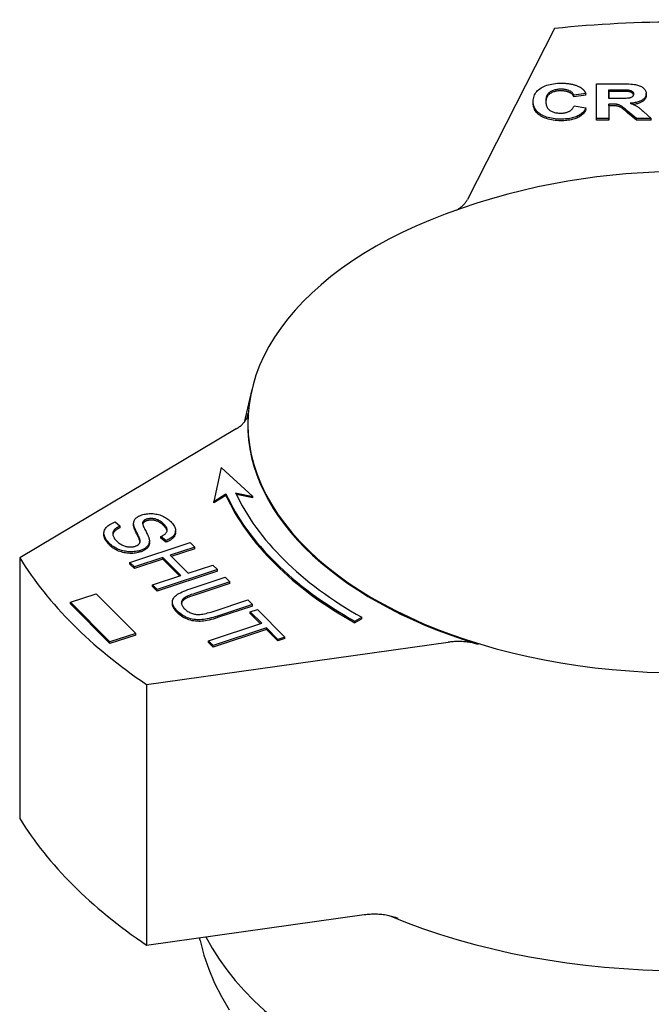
# Model space of a CAD drawing. Header units: millimetres. Extents: x 93 to 376, y -75 to 291.
# Tile 18 of 19: x 310 to 341, y 144 to 194. Entities that reach past the tile are written whole.
import ezdxf

# ---------------------------------------------------------------- set-up
doc = ezdxf.new("R2010")
doc.units = ezdxf.units.MM
doc.layers.add('Detail', color=2, linetype='Continuous')

msp = doc.modelspace()

# ---------------------------------------------------------------- linework, layer by layer
at = {"layer": 'Detail'}
for p, q in [((336.592, 193.463), (332.211, 184.863)), ((338.703, 188.933), (338.708, 190.682)), ((338.708, 190.682), (340.005, 190.681)), ((338.167, 190.201), (337.558, 190.118)), ((338.167, 190.119), (338.167, 190.201)), ((339.322, 189.941), (339.323, 190.386)), ((339.323, 190.304), (339.322, 189.941)), ((339.323, 190.386), (339.804, 190.385)), ((339.323, 190.304), (339.323, 190.386)), ((339.804, 190.303), (339.323, 190.304)), ((340.255, 190.297), (340.255, 190.379)), ((341.203, 190.108), (341.203, 190.19)), ((335.518, 189.71), (335.518, 189.792)), ((338.167, 190.119), (337.558, 190.036)), ((337.558, 190.036), (337.558, 190.118)), ((339.321, 189.663), (339.319, 188.932)), ((339.447, 189.663), (339.321, 189.663)), ((339.321, 189.581), (339.321, 189.663)), ((339.778, 189.941), (339.322, 189.941)), ((337.577, 189.578), (338.174, 189.469)), ((338.174, 189.387), (338.174, 189.469)), ((339.321, 189.581), (339.319, 188.85)), ((339.447, 189.581), (339.321, 189.581)), ((340.711, 188.931), (340.269, 189.313)), ((340.711, 188.849), (340.269, 189.231)), ((341.077, 189.272), (341.448, 188.93)), ((339.319, 188.932), (338.703, 188.933)), ((338.703, 188.851), (338.703, 188.933)), ((339.319, 188.85), (338.703, 188.851)), ((339.319, 188.85), (339.319, 188.932)), ((341.448, 188.93), (340.711, 188.931)), ((340.711, 188.849), (340.711, 188.931)), ((341.448, 188.848), (340.711, 188.849)), ((341.448, 188.848), (341.448, 188.93)), ((321.371, 175.316), (320.976, 173.658)), ((320.583, 173.334), (309.693, 166.844)), ((319.828, 171.395), (319.465, 169.687)), ((321.42, 169.937), (319.828, 171.395)), ((319.465, 169.687), (320.066, 170.058)), ((320.066, 169.976), (319.465, 169.605)), ((320.066, 169.976), (320.066, 170.058)), ((320.554, 170.12), (321.42, 169.937)), ((321.42, 169.855), (320.597, 170.029)), ((321.42, 169.855), (321.42, 169.937)), ((319.465, 169.605), (319.465, 169.687)), ((314.496, 168.648), (314.747, 168.442)), ((314.747, 168.36), (314.747, 168.442)), ((315.423, 168.489), (315.423, 168.571)), ((315.424, 168.458), (315.424, 168.54)), ((315.883, 168.553), (315.883, 168.634)), ((313.929, 168.003), (313.929, 168.085)), ((317.039, 167.711), (316.788, 167.922)), ((316.788, 167.84), (316.788, 167.922)), ((317.531, 168.123), (317.531, 168.205)), ((315.235, 166.617), (318.269, 167.618)), ((315.734, 167.697), (315.734, 167.779)), ((316.217, 167.606), (316.217, 167.688)), ((317.039, 167.63), (316.788, 167.84)), ((317.039, 167.63), (317.039, 167.711)), ((318.5, 167.387), (317.254, 166.976)), ((318.269, 167.618), (318.5, 167.387)), ((318.5, 167.305), (318.5, 167.387)), ((316.895, 166.857), (315.466, 166.386)), ((317.799, 165.955), (316.895, 166.857)), ((316.895, 166.775), (316.895, 166.857)), ((317.254, 166.976), (318.158, 166.074)), ((318.5, 167.305), (317.315, 166.914)), ((309.693, 166.844), (309.693, 153.738)), ((315.466, 166.386), (315.235, 166.617)), ((315.235, 166.535), (315.235, 166.617)), ((315.466, 166.304), (315.235, 166.535)), ((316.895, 166.775), (315.466, 166.304)), ((315.466, 166.304), (315.466, 166.386)), ((317.738, 165.935), (316.895, 166.775)), ((318.158, 166.074), (319.404, 166.485)), ((319.404, 166.485), (319.636, 166.254)), ((316.37, 165.484), (317.799, 165.955)), ((319.636, 166.254), (316.602, 165.253)), ((319.636, 166.172), (316.602, 165.171)), ((318.271, 165.288), (320.024, 165.867)), ((319.636, 166.172), (319.636, 166.254)), ((320.024, 165.867), (320.256, 165.636)), ((316.602, 165.253), (316.37, 165.484)), ((316.37, 165.402), (316.37, 165.484)), ((316.602, 165.171), (316.37, 165.402)), ((320.256, 165.636), (318.505, 165.058)), ((320.256, 165.554), (318.505, 164.977)), ((320.256, 165.554), (320.256, 165.636)), ((312.244, 164.611), (313.546, 165.038)), ((313.546, 165.038), (315.533, 163.047)), ((316.602, 165.171), (316.602, 165.253)), ((314.231, 162.62), (312.244, 164.611)), ((312.244, 164.529), (312.244, 164.611)), ((314.231, 162.538), (312.244, 164.529)), ((317.375, 164.544), (317.375, 164.626)), ((319.415, 164.151), (321.165, 164.729)), ((321.397, 164.498), (319.644, 163.92)), ((321.397, 164.416), (319.644, 163.838)), ((321.165, 164.729), (321.397, 164.498)), ((321.397, 164.416), (321.397, 164.498)), ((321.292, 164.126), (321.651, 164.244)), ((321.867, 163.553), (321.292, 164.126)), ((321.292, 164.044), (321.292, 164.126)), ((321.805, 163.533), (321.292, 164.044)), ((321.651, 164.244), (323.034, 162.865)), ((319.191, 162.671), (321.867, 163.553)), ((326.552, 163.653), (326.902, 163.858)), ((326.902, 163.776), (326.552, 163.571)), ((326.552, 163.571), (326.552, 163.653)), ((326.902, 163.776), (326.902, 163.858)), ((315.533, 163.047), (314.231, 162.62)), ((315.533, 162.965), (314.231, 162.538)), ((315.533, 162.965), (315.533, 163.047)), ((322.098, 163.322), (319.422, 162.44)), ((322.098, 163.24), (319.422, 162.358)), ((322.675, 162.747), (322.098, 163.322)), ((322.098, 163.24), (322.098, 163.322)), ((322.675, 162.665), (322.098, 163.24)), ((314.231, 162.538), (314.231, 162.62)), ((316.074, 160.48), (331.238, 162.602)), ((319.422, 162.44), (319.191, 162.671)), ((319.191, 162.589), (319.191, 162.671)), ((319.422, 162.358), (319.191, 162.589)), ((319.422, 162.358), (319.422, 162.44)), ((323.034, 162.865), (322.675, 162.747)), ((323.034, 162.783), (322.675, 162.665)), ((322.675, 162.665), (322.675, 162.747)), ((323.034, 162.783), (323.034, 162.865)), ((316.074, 160.48), (316.074, 147.374)), ((316.074, 147.374), (327.02, 148.905)), ((318.776, 147.596), (318.743, 147.747))]:
    msp.add_line(p, q, dxfattribs=at)
at = {"layer": 'Detail', "flags": 128}
for points in [[(335.518, 189.795), (335.521, 189.866), (335.53, 189.935), (335.543, 190.001), (335.563, 190.064), (335.587, 190.125), (335.618, 190.183), (335.653, 190.238), (335.694, 190.29), (335.741, 190.34), (335.793, 190.387), (335.85, 190.431), (335.913, 190.473), (335.98, 190.511), (336.051, 190.546), (336.125, 190.578), (336.203, 190.607), (336.284, 190.632), (336.369, 190.653), (336.457, 190.672), (336.548, 190.687), (336.643, 190.698), (336.741, 190.707), (336.843, 190.712), (336.948, 190.713)], [(336.948, 190.713), (336.995, 190.713), (337.04, 190.712), (337.085, 190.71), (337.129, 190.708), (337.172, 190.705), (337.214, 190.701), (337.256, 190.697), (337.297, 190.692), (337.338, 190.686), (337.377, 190.68), (337.416, 190.673), (337.454, 190.665), (337.492, 190.657), (337.529, 190.648), (337.565, 190.639), (337.6, 190.628), (337.635, 190.618), (337.669, 190.606), (337.702, 190.594), (337.734, 190.581), (337.766, 190.567), (337.797, 190.553), (337.827, 190.538), (337.857, 190.523)], [(340.005, 190.681), (340.124, 190.68), (340.234, 190.678), (340.335, 190.674), (340.428, 190.669), (340.513, 190.662), (340.589, 190.654), (340.657, 190.644), (340.716, 190.633), (340.77, 190.62), (340.821, 190.605), (340.87, 190.587), (340.915, 190.567), (340.958, 190.545), (340.998, 190.521), (341.036, 190.494), (341.07, 190.465), (341.102, 190.435), (341.129, 190.403), (341.152, 190.37), (341.17, 190.336), (341.185, 190.301), (341.195, 190.265), (341.201, 190.227), (341.203, 190.189)], [(336.917, 190.412), (336.862, 190.411), (336.808, 190.408), (336.756, 190.403), (336.705, 190.397), (336.657, 190.388), (336.61, 190.377), (336.565, 190.365), (336.521, 190.35), (336.48, 190.334), (336.44, 190.316), (336.402, 190.295), (336.366, 190.273), (336.332, 190.249), (336.301, 190.222), (336.273, 190.193), (336.248, 190.161), (336.226, 190.127), (336.207, 190.09), (336.19, 190.051), (336.177, 190.01), (336.167, 189.966), (336.159, 189.92), (336.155, 189.872), (336.153, 189.821)], [(336.917, 190.33), (336.863, 190.329), (336.811, 190.326), (336.76, 190.322), (336.711, 190.316), (336.664, 190.307), (336.618, 190.297), (336.574, 190.286), (336.532, 190.272), (336.491, 190.257), (336.452, 190.239), (336.414, 190.22), (336.379, 190.199), (336.345, 190.177), (336.314, 190.151), (336.285, 190.124), (336.26, 190.094), (336.237, 190.063), (336.217, 190.028), (336.199, 189.992), (336.185, 189.953), (336.173, 189.912), (336.164, 189.869), (336.157, 189.823), (336.154, 189.776)], [(337.558, 190.118), (337.548, 190.14), (337.537, 190.162), (337.524, 190.182), (337.509, 190.202), (337.493, 190.221), (337.475, 190.24), (337.456, 190.257), (337.434, 190.274), (337.412, 190.29), (337.387, 190.305), (337.361, 190.319), (337.333, 190.333), (337.304, 190.345), (337.274, 190.357), (337.243, 190.367), (337.211, 190.377), (337.177, 190.385), (337.143, 190.392), (337.108, 190.398), (337.072, 190.403), (337.035, 190.407), (336.997, 190.41), (336.957, 190.411), (336.917, 190.412)], [(337.558, 190.036), (337.548, 190.058), (337.537, 190.08), (337.524, 190.1), (337.509, 190.12), (337.493, 190.139), (337.475, 190.158), (337.456, 190.175), (337.434, 190.192), (337.412, 190.208), (337.387, 190.223), (337.361, 190.237), (337.333, 190.251), (337.304, 190.263), (337.274, 190.275), (337.243, 190.285), (337.211, 190.295), (337.177, 190.303), (337.143, 190.31), (337.108, 190.316), (337.072, 190.321), (337.035, 190.325), (336.997, 190.328), (336.957, 190.329), (336.917, 190.33)], [(337.857, 190.523), (337.874, 190.513), (337.89, 190.504), (337.907, 190.493), (337.923, 190.483), (337.938, 190.472), (337.954, 190.461), (337.969, 190.449), (337.983, 190.437), (337.997, 190.425), (338.011, 190.413), (338.025, 190.4), (338.038, 190.386), (338.05, 190.373), (338.063, 190.359), (338.075, 190.345), (338.087, 190.33), (338.098, 190.315), (338.109, 190.3), (338.12, 190.284), (338.13, 190.268), (338.14, 190.252), (338.149, 190.236), (338.158, 190.219), (338.167, 190.201)], [(340.569, 190.167), (340.568, 190.148), (340.565, 190.129), (340.56, 190.112), (340.553, 190.095), (340.544, 190.079), (340.533, 190.064), (340.52, 190.049), (340.505, 190.036), (340.489, 190.023), (340.471, 190.011), (340.452, 190.001), (340.431, 189.991), (340.408, 189.982), (340.384, 189.974), (340.359, 189.968), (340.332, 189.962), (340.299, 189.957), (340.256, 189.953), (340.202, 189.949), (340.138, 189.946), (340.064, 189.944), (339.979, 189.942), (339.883, 189.941), (339.778, 189.941)], [(339.804, 190.385), (339.835, 190.385), (339.865, 190.385), (339.893, 190.385), (339.921, 190.385), (339.947, 190.385), (339.973, 190.385), (339.997, 190.384), (340.021, 190.384), (340.043, 190.384), (340.065, 190.384), (340.085, 190.384), (340.104, 190.383), (340.123, 190.383), (340.14, 190.383), (340.156, 190.383), (340.171, 190.382), (340.185, 190.382), (340.198, 190.382), (340.211, 190.381), (340.222, 190.381), (340.232, 190.381), (340.241, 190.38), (340.249, 190.38), (340.255, 190.379)], [(340.255, 190.297), (340.249, 190.298), (340.241, 190.298), (340.232, 190.299), (340.222, 190.299), (340.211, 190.299), (340.198, 190.3), (340.185, 190.3), (340.171, 190.3), (340.156, 190.301), (340.14, 190.301), (340.123, 190.301), (340.104, 190.302), (340.085, 190.302), (340.065, 190.302), (340.043, 190.302), (340.021, 190.302), (339.997, 190.302), (339.973, 190.303), (339.947, 190.303), (339.921, 190.303), (339.893, 190.303), (339.865, 190.303), (339.835, 190.303), (339.804, 190.303)], [(340.255, 190.379), (340.28, 190.377), (340.303, 190.373), (340.326, 190.369), (340.347, 190.365), (340.368, 190.36), (340.388, 190.354), (340.406, 190.348), (340.424, 190.342), (340.441, 190.335), (340.457, 190.327), (340.472, 190.319), (340.487, 190.31), (340.5, 190.3), (340.512, 190.291), (340.523, 190.28), (340.532, 190.27), (340.541, 190.258), (340.548, 190.247), (340.554, 190.235), (340.56, 190.222), (340.564, 190.209), (340.566, 190.195), (340.568, 190.181), (340.569, 190.167)], [(340.564, 190.126), (340.56, 190.138), (340.556, 190.149), (340.551, 190.159), (340.545, 190.17), (340.538, 190.18), (340.53, 190.19), (340.522, 190.199), (340.512, 190.208), (340.502, 190.217), (340.49, 190.225), (340.478, 190.233), (340.465, 190.241), (340.452, 190.248), (340.438, 190.254), (340.423, 190.261), (340.407, 190.266), (340.39, 190.272), (340.373, 190.277), (340.355, 190.281), (340.337, 190.285), (340.318, 190.289), (340.298, 190.292), (340.277, 190.295), (340.255, 190.297)], [(341.203, 190.189), (341.202, 190.157), (341.198, 190.126), (341.19, 190.095), (341.181, 190.066), (341.168, 190.037), (341.153, 190.01), (341.134, 189.983), (341.113, 189.958), (341.089, 189.933), (341.063, 189.909), (341.033, 189.886), (341.001, 189.865), (340.966, 189.844), (340.929, 189.824), (340.888, 189.806), (340.845, 189.789), (340.799, 189.774), (340.75, 189.76), (340.698, 189.747), (340.643, 189.736), (340.586, 189.726), (340.526, 189.717), (340.463, 189.709), (340.398, 189.703)], [(336.906, 188.905), (336.806, 188.907), (336.71, 188.912), (336.616, 188.92), (336.525, 188.932), (336.438, 188.947), (336.353, 188.965), (336.271, 188.987), (336.193, 189.012), (336.117, 189.04), (336.044, 189.071), (335.975, 189.106), (335.908, 189.144), (335.846, 189.185), (335.789, 189.228), (335.737, 189.274), (335.691, 189.322), (335.65, 189.373), (335.615, 189.426), (335.585, 189.481), (335.561, 189.539), (335.542, 189.599), (335.529, 189.662), (335.521, 189.727), (335.518, 189.795)], [(336.906, 188.823), (336.806, 188.825), (336.71, 188.83), (336.616, 188.838), (336.525, 188.85), (336.438, 188.865), (336.353, 188.883), (336.271, 188.905), (336.193, 188.93), (336.117, 188.958), (336.044, 188.989), (335.975, 189.024), (335.908, 189.062), (335.846, 189.103), (335.789, 189.147), (335.737, 189.192), (335.691, 189.24), (335.65, 189.291), (335.615, 189.344), (335.585, 189.399), (335.561, 189.457), (335.542, 189.517), (335.529, 189.58), (335.521, 189.645), (335.518, 189.713)], [(336.153, 189.821), (336.154, 189.767), (336.158, 189.715), (336.166, 189.667), (336.176, 189.62), (336.188, 189.577), (336.204, 189.536), (336.223, 189.498), (336.244, 189.463), (336.269, 189.43), (336.296, 189.4), (336.326, 189.373), (336.36, 189.348), (336.395, 189.325), (336.432, 189.305), (336.471, 189.286), (336.512, 189.269), (336.554, 189.255), (336.598, 189.242), (336.644, 189.231), (336.692, 189.222), (336.741, 189.215), (336.792, 189.211), (336.845, 189.208), (336.9, 189.207)], [(340.269, 189.313), (340.211, 189.361), (340.159, 189.405), (340.111, 189.445), (340.068, 189.479), (340.029, 189.509), (339.996, 189.534), (339.967, 189.554), (339.943, 189.57), (339.921, 189.583), (339.898, 189.595), (339.876, 189.605), (339.853, 189.615), (339.83, 189.624), (339.806, 189.631), (339.782, 189.638), (339.758, 189.643), (339.732, 189.648), (339.702, 189.652), (339.669, 189.655), (339.631, 189.658), (339.591, 189.66), (339.546, 189.661), (339.498, 189.662), (339.447, 189.663)], [(340.398, 189.703), (340.43, 189.692), (340.462, 189.68), (340.493, 189.669), (340.523, 189.657), (340.552, 189.645), (340.58, 189.633), (340.607, 189.621), (340.633, 189.608), (340.658, 189.595), (340.682, 189.582), (340.705, 189.569), (340.727, 189.556), (340.749, 189.542), (340.773, 189.526), (340.798, 189.508), (340.824, 189.489), (340.851, 189.468), (340.88, 189.445), (340.91, 189.42), (340.941, 189.394), (340.973, 189.366), (341.006, 189.336), (341.041, 189.305), (341.077, 189.272)], [(341.203, 190.107), (341.202, 190.078), (341.199, 190.05), (341.193, 190.023), (341.185, 189.997), (341.175, 189.971), (341.163, 189.946), (341.148, 189.922), (341.132, 189.898), (341.113, 189.875), (341.092, 189.853), (341.068, 189.832), (341.043, 189.811), (341.015, 189.792), (340.985, 189.773), (340.953, 189.755), (340.918, 189.738), (340.882, 189.722), (340.843, 189.707), (340.802, 189.693), (340.759, 189.68), (340.713, 189.669), (340.666, 189.658), (340.616, 189.649), (340.563, 189.64)], [(336.9, 189.207), (336.94, 189.207), (336.98, 189.209), (337.019, 189.212), (337.056, 189.216), (337.093, 189.222), (337.129, 189.229), (337.164, 189.237), (337.197, 189.246), (337.23, 189.257), (337.262, 189.269), (337.293, 189.282), (337.323, 189.296), (337.352, 189.312), (337.379, 189.329), (337.405, 189.347), (337.43, 189.367), (337.453, 189.389), (337.475, 189.411), (337.496, 189.436), (337.515, 189.461), (337.532, 189.488), (337.549, 189.517), (337.564, 189.547), (337.577, 189.578)], [(338.174, 189.469), (338.15, 189.423), (338.123, 189.378), (338.094, 189.335), (338.062, 189.295), (338.028, 189.256), (337.991, 189.22), (337.951, 189.185), (337.91, 189.153), (337.865, 189.122), (337.818, 189.094), (337.768, 189.068), (337.716, 189.044), (337.662, 189.021), (337.605, 189.001), (337.546, 188.983), (337.484, 188.967), (337.42, 188.952), (337.354, 188.94), (337.285, 188.929), (337.214, 188.92), (337.14, 188.914), (337.065, 188.909), (336.986, 188.906), (336.906, 188.905)], [(338.174, 189.387), (338.15, 189.341), (338.123, 189.296), (338.094, 189.253), (338.062, 189.213), (338.028, 189.174), (337.991, 189.138), (337.951, 189.103), (337.91, 189.071), (337.865, 189.041), (337.818, 189.012), (337.768, 188.986), (337.716, 188.962), (337.662, 188.94), (337.605, 188.919), (337.546, 188.901), (337.484, 188.885), (337.42, 188.87), (337.354, 188.858), (337.285, 188.847), (337.214, 188.838), (337.14, 188.832), (337.065, 188.827), (336.986, 188.824), (336.906, 188.823)], [(340.269, 189.231), (340.211, 189.279), (340.159, 189.323), (340.111, 189.363), (340.068, 189.397), (340.029, 189.427), (339.996, 189.452), (339.967, 189.473), (339.943, 189.488), (339.921, 189.501), (339.898, 189.513), (339.876, 189.524), (339.853, 189.533), (339.83, 189.542), (339.806, 189.549), (339.782, 189.556), (339.758, 189.561), (339.732, 189.566), (339.702, 189.57), (339.669, 189.573), (339.631, 189.576), (339.591, 189.578), (339.546, 189.579), (339.498, 189.58), (339.447, 189.581)], [(355.018, 184.123), (354.214, 184.412), (353.421, 184.676), (352.639, 184.915), (351.865, 185.13), (351.1, 185.323), (350.344, 185.496), (348.851, 185.786), (347.381, 186.004), (345.929, 186.156), (344.487, 186.246), (343.052, 186.276), (341.616, 186.246), (340.175, 186.156), (338.722, 186.004), (337.253, 185.786), (335.76, 185.496), (335.003, 185.323), (334.238, 185.13), (333.465, 184.915), (332.682, 184.676), (331.889, 184.412), (331.085, 184.123)], [(331.662, 184.333), (331.694, 184.351), (331.725, 184.37), (331.755, 184.389), (331.785, 184.409), (331.814, 184.429), (331.842, 184.449), (331.87, 184.47), (331.896, 184.491), (331.922, 184.512), (331.947, 184.534), (331.972, 184.556), (331.995, 184.578), (332.018, 184.6), (332.04, 184.623), (332.061, 184.646), (332.081, 184.669), (332.1, 184.693), (332.119, 184.717), (332.136, 184.741), (332.153, 184.765), (332.169, 184.789), (332.184, 184.814), (332.198, 184.838), (332.211, 184.863)], [(320.583, 173.334), (320.627, 173.361), (320.669, 173.388), (320.71, 173.417), (320.75, 173.446), (320.787, 173.475), (320.824, 173.505), (320.859, 173.536), (320.892, 173.568), (320.923, 173.6), (320.953, 173.632), (320.981, 173.665), (321.008, 173.699), (321.032, 173.733), (321.055, 173.767), (321.076, 173.802), (321.096, 173.837), (321.113, 173.872), (321.128, 173.908), (321.142, 173.944), (321.154, 173.98), (321.163, 174.016), (321.171, 174.052), (321.177, 174.089), (321.181, 174.126)], [(315.424, 168.54), (315.423, 168.566), (315.423, 168.592), (315.426, 168.618), (315.429, 168.643), (315.435, 168.667), (315.442, 168.69), (315.451, 168.713), (315.461, 168.736), (315.474, 168.757), (315.487, 168.778), (315.503, 168.799), (315.52, 168.818), (315.539, 168.838), (315.559, 168.856), (315.58, 168.874), (315.603, 168.891), (315.627, 168.907), (315.653, 168.923), (315.68, 168.938), (315.708, 168.953), (315.738, 168.966), (315.769, 168.98), (315.802, 168.992), (315.836, 169.004)], [(315.836, 169.004), (315.894, 169.021), (315.954, 169.037), (316.015, 169.049), (316.078, 169.059), (316.141, 169.066), (316.207, 169.07), (316.273, 169.072), (316.341, 169.071), (316.409, 169.067), (316.476, 169.06), (316.543, 169.05), (316.609, 169.036), (316.673, 169.02), (316.738, 169), (316.801, 168.978), (316.863, 168.952), (316.924, 168.923), (316.983, 168.893), (317.04, 168.86), (317.094, 168.825), (317.146, 168.789), (317.196, 168.75), (317.243, 168.709), (317.289, 168.666)], [(314.214, 167.567), (314.158, 167.626), (314.108, 167.683), (314.064, 167.74), (314.026, 167.795), (313.994, 167.849), (313.969, 167.901), (313.95, 167.953), (313.937, 168.003), (313.93, 168.052), (313.929, 168.101), (313.934, 168.148), (313.945, 168.195), (313.961, 168.241), (313.984, 168.285), (314.013, 168.329), (314.047, 168.372), (314.087, 168.414), (314.131, 168.453), (314.18, 168.491), (314.234, 168.526), (314.292, 168.56), (314.356, 168.591), (314.424, 168.621), (314.496, 168.648)], [(314.747, 168.442), (314.695, 168.419), (314.648, 168.395), (314.604, 168.371), (314.565, 168.347), (314.529, 168.322), (314.497, 168.297), (314.469, 168.272), (314.445, 168.246), (314.424, 168.219), (314.407, 168.191), (314.394, 168.161), (314.385, 168.13), (314.379, 168.098), (314.377, 168.064), (314.379, 168.029), (314.384, 167.993), (314.393, 167.956), (314.406, 167.919), (314.423, 167.881), (314.443, 167.844), (314.467, 167.807), (314.495, 167.77), (314.527, 167.733), (314.562, 167.696)], [(314.747, 168.36), (314.719, 168.347), (314.692, 168.335), (314.666, 168.322), (314.642, 168.31), (314.618, 168.297), (314.596, 168.284), (314.574, 168.271), (314.554, 168.258), (314.535, 168.245), (314.517, 168.231), (314.5, 168.218), (314.484, 168.204), (314.47, 168.191), (314.456, 168.177), (314.444, 168.163), (314.432, 168.149), (314.422, 168.134), (314.413, 168.119), (314.405, 168.104), (314.398, 168.088), (314.392, 168.072), (314.387, 168.055), (314.383, 168.038), (314.38, 168.021)], [(315.424, 168.458), (315.424, 168.459), (315.424, 168.46), (315.424, 168.462), (315.424, 168.463), (315.424, 168.464), (315.423, 168.466), (315.423, 168.467), (315.423, 168.468), (315.423, 168.47), (315.423, 168.471), (315.423, 168.472), (315.423, 168.473), (315.423, 168.475), (315.423, 168.476), (315.423, 168.477), (315.423, 168.479), (315.423, 168.48), (315.423, 168.481), (315.423, 168.483), (315.423, 168.484), (315.423, 168.485), (315.423, 168.486), (315.423, 168.488), (315.423, 168.489)], [(315.734, 167.779), (315.73, 167.795), (315.724, 167.813), (315.716, 167.834), (315.706, 167.857), (315.695, 167.883), (315.683, 167.912), (315.668, 167.943), (315.652, 167.977), (315.635, 168.014), (315.615, 168.053), (315.594, 168.095), (315.572, 168.139), (315.549, 168.184), (315.528, 168.226), (315.51, 168.267), (315.493, 168.305), (315.478, 168.342), (315.464, 168.376), (315.453, 168.409), (315.443, 168.439), (315.436, 168.467), (315.43, 168.493), (315.426, 168.518), (315.424, 168.54)], [(315.734, 167.697), (315.73, 167.713), (315.724, 167.731), (315.716, 167.752), (315.706, 167.775), (315.695, 167.801), (315.683, 167.83), (315.668, 167.862), (315.652, 167.895), (315.635, 167.932), (315.615, 167.971), (315.594, 168.013), (315.572, 168.057), (315.549, 168.102), (315.528, 168.144), (315.51, 168.185), (315.493, 168.223), (315.478, 168.26), (315.464, 168.294), (315.453, 168.327), (315.443, 168.357), (315.436, 168.385), (315.43, 168.411), (315.426, 168.436), (315.424, 168.458)], [(315.883, 168.634), (315.878, 168.616), (315.876, 168.594), (315.878, 168.57), (315.882, 168.542), (315.889, 168.512), (315.898, 168.478), (315.911, 168.442), (315.927, 168.402), (315.945, 168.36), (315.967, 168.314), (315.991, 168.266), (316.018, 168.214), (316.046, 168.162), (316.071, 168.113), (316.095, 168.066), (316.116, 168.022), (316.135, 167.981), (316.152, 167.942), (316.167, 167.906), (316.18, 167.872), (316.191, 167.841), (316.2, 167.813), (316.207, 167.787), (316.212, 167.763)], [(315.883, 168.553), (315.883, 168.552), (315.883, 168.552), (315.883, 168.552), (315.882, 168.552), (315.882, 168.551), (315.882, 168.551), (315.882, 168.551), (315.882, 168.551), (315.882, 168.55), (315.882, 168.55), (315.882, 168.55), (315.882, 168.55), (315.882, 168.549), (315.882, 168.549), (315.882, 168.549), (315.881, 168.549), (315.881, 168.548), (315.881, 168.548), (315.881, 168.548), (315.881, 168.548), (315.881, 168.547), (315.881, 168.547), (315.881, 168.547), (315.881, 168.547)], [(316.085, 168.791), (316.072, 168.787), (316.059, 168.782), (316.046, 168.777), (316.034, 168.772), (316.023, 168.767), (316.011, 168.761), (316, 168.756), (315.99, 168.75), (315.98, 168.744), (315.97, 168.738), (315.961, 168.732), (315.953, 168.725), (315.944, 168.718), (315.937, 168.712), (315.929, 168.705), (315.922, 168.698), (315.916, 168.69), (315.91, 168.683), (315.904, 168.675), (315.899, 168.667), (315.894, 168.659), (315.89, 168.651), (315.886, 168.643), (315.883, 168.634)], [(316.085, 168.709), (316.072, 168.705), (316.059, 168.7), (316.046, 168.695), (316.034, 168.69), (316.023, 168.685), (316.011, 168.679), (316, 168.674), (315.99, 168.668), (315.98, 168.662), (315.97, 168.656), (315.961, 168.65), (315.953, 168.643), (315.944, 168.637), (315.937, 168.63), (315.929, 168.623), (315.922, 168.616), (315.916, 168.608), (315.91, 168.601), (315.904, 168.593), (315.899, 168.585), (315.894, 168.578), (315.89, 168.569), (315.886, 168.561), (315.883, 168.553)], [(316.944, 168.54), (316.909, 168.574), (316.873, 168.605), (316.838, 168.635), (316.802, 168.662), (316.765, 168.687), (316.729, 168.71), (316.692, 168.731), (316.655, 168.749), (316.617, 168.765), (316.58, 168.78), (316.542, 168.791), (316.503, 168.801), (316.465, 168.809), (316.428, 168.815), (316.391, 168.82), (316.354, 168.823), (316.319, 168.825), (316.284, 168.825), (316.249, 168.823), (316.215, 168.82), (316.182, 168.815), (316.149, 168.809), (316.117, 168.801), (316.085, 168.791)], [(316.944, 168.458), (316.909, 168.492), (316.873, 168.523), (316.838, 168.553), (316.802, 168.58), (316.765, 168.605), (316.729, 168.628), (316.692, 168.649), (316.655, 168.667), (316.617, 168.684), (316.58, 168.698), (316.542, 168.71), (316.503, 168.719), (316.465, 168.727), (316.428, 168.733), (316.391, 168.738), (316.354, 168.741), (316.319, 168.743), (316.284, 168.743), (316.249, 168.741), (316.215, 168.738), (316.182, 168.733), (316.149, 168.727), (316.117, 168.719), (316.085, 168.709)], [(316.788, 167.922), (316.832, 167.941), (316.872, 167.96), (316.91, 167.98), (316.944, 168.001), (316.975, 168.022), (317.003, 168.044), (317.027, 168.066), (317.049, 168.089), (317.067, 168.113), (317.082, 168.137), (317.094, 168.161), (317.103, 168.186), (317.109, 168.212), (317.111, 168.238), (317.109, 168.265), (317.105, 168.293), (317.096, 168.321), (317.085, 168.351), (317.07, 168.38), (317.052, 168.411), (317.03, 168.442), (317.005, 168.474), (316.976, 168.506), (316.944, 168.54)], [(317.107, 168.201), (317.105, 168.211), (317.102, 168.221), (317.099, 168.23), (317.096, 168.24), (317.092, 168.251), (317.088, 168.261), (317.084, 168.271), (317.079, 168.281), (317.074, 168.292), (317.068, 168.302), (317.062, 168.313), (317.055, 168.323), (317.048, 168.334), (317.041, 168.345), (317.033, 168.356), (317.025, 168.367), (317.016, 168.378), (317.007, 168.389), (316.998, 168.4), (316.988, 168.412), (316.977, 168.423), (316.967, 168.435), (316.956, 168.446), (316.944, 168.458)], [(317.289, 168.666), (317.335, 168.617), (317.376, 168.57), (317.412, 168.522), (317.444, 168.475), (317.471, 168.428), (317.493, 168.381), (317.51, 168.334), (317.522, 168.288), (317.53, 168.243), (317.531, 168.199), (317.528, 168.155), (317.519, 168.113), (317.505, 168.072), (317.486, 168.032), (317.461, 167.993), (317.431, 167.955), (317.396, 167.918), (317.357, 167.883), (317.314, 167.85), (317.267, 167.819), (317.216, 167.789), (317.161, 167.762), (317.102, 167.736), (317.039, 167.711)], [(314.214, 167.485), (314.191, 167.509), (314.168, 167.532), (314.147, 167.556), (314.126, 167.579), (314.107, 167.602), (314.089, 167.625), (314.071, 167.648), (314.055, 167.67), (314.039, 167.692), (314.025, 167.714), (314.012, 167.736), (313.999, 167.758), (313.988, 167.779), (313.977, 167.801), (313.968, 167.822), (313.96, 167.843), (313.952, 167.863), (313.946, 167.884), (313.941, 167.904), (313.936, 167.924), (313.933, 167.944), (313.931, 167.964), (313.929, 167.983), (313.929, 168.003)], [(317.531, 168.123), (317.531, 168.097), (317.528, 168.072), (317.523, 168.047), (317.517, 168.022), (317.508, 167.998), (317.498, 167.974), (317.486, 167.951), (317.472, 167.927), (317.456, 167.905), (317.439, 167.882), (317.419, 167.86), (317.399, 167.839), (317.376, 167.818), (317.353, 167.798), (317.328, 167.778), (317.301, 167.759), (317.273, 167.741), (317.244, 167.723), (317.213, 167.706), (317.181, 167.689), (317.148, 167.673), (317.113, 167.658), (317.077, 167.644), (317.039, 167.63)], [(315.768, 167.223), (315.707, 167.205), (315.643, 167.189), (315.579, 167.176), (315.513, 167.166), (315.445, 167.158), (315.375, 167.153), (315.304, 167.151), (315.232, 167.152), (315.159, 167.156), (315.086, 167.163), (315.015, 167.173), (314.944, 167.187), (314.874, 167.203), (314.805, 167.223), (314.737, 167.245), (314.669, 167.271), (314.603, 167.3), (314.54, 167.331), (314.479, 167.364), (314.421, 167.4), (314.365, 167.438), (314.312, 167.479), (314.262, 167.522), (314.214, 167.567)], [(315.768, 167.142), (315.707, 167.123), (315.643, 167.107), (315.579, 167.094), (315.513, 167.084), (315.445, 167.076), (315.375, 167.071), (315.304, 167.07), (315.232, 167.07), (315.159, 167.074), (315.086, 167.081), (315.015, 167.091), (314.944, 167.105), (314.874, 167.121), (314.805, 167.141), (314.737, 167.163), (314.669, 167.189), (314.603, 167.218), (314.54, 167.249), (314.479, 167.283), (314.421, 167.318), (314.365, 167.356), (314.312, 167.397), (314.262, 167.44), (314.214, 167.485)], [(314.562, 167.696), (314.596, 167.664), (314.63, 167.633), (314.666, 167.605), (314.703, 167.578), (314.742, 167.552), (314.781, 167.528), (314.822, 167.506), (314.864, 167.486), (314.906, 167.467), (314.949, 167.45), (314.991, 167.436), (315.033, 167.424), (315.075, 167.414), (315.118, 167.406), (315.16, 167.4), (315.202, 167.397), (315.244, 167.395), (315.284, 167.395), (315.324, 167.397), (315.363, 167.401), (315.402, 167.407), (315.439, 167.414), (315.476, 167.423), (315.511, 167.433)], [(315.511, 167.433), (315.535, 167.442), (315.557, 167.45), (315.578, 167.459), (315.598, 167.469), (315.616, 167.479), (315.634, 167.49), (315.65, 167.501), (315.665, 167.512), (315.679, 167.524), (315.692, 167.537), (315.703, 167.55), (315.714, 167.563), (315.723, 167.577), (315.731, 167.592), (315.737, 167.607), (315.742, 167.623), (315.746, 167.64), (315.749, 167.658), (315.75, 167.676), (315.749, 167.695), (315.748, 167.715), (315.744, 167.736), (315.74, 167.757), (315.734, 167.779)], [(315.746, 167.642), (315.746, 167.644), (315.746, 167.646), (315.745, 167.649), (315.745, 167.651), (315.745, 167.653), (315.744, 167.655), (315.744, 167.657), (315.743, 167.66), (315.743, 167.662), (315.742, 167.664), (315.742, 167.667), (315.741, 167.669), (315.741, 167.671), (315.74, 167.673), (315.74, 167.676), (315.739, 167.678), (315.739, 167.68), (315.738, 167.683), (315.738, 167.685), (315.737, 167.687), (315.736, 167.69), (315.736, 167.692), (315.735, 167.695), (315.734, 167.697)], [(316.212, 167.763), (316.215, 167.732), (316.217, 167.701), (316.217, 167.671), (316.215, 167.642), (316.211, 167.614), (316.205, 167.586), (316.196, 167.559), (316.186, 167.533), (316.174, 167.508), (316.16, 167.484), (316.144, 167.46), (316.126, 167.438), (316.106, 167.416), (316.084, 167.394), (316.06, 167.374), (316.035, 167.354), (316.008, 167.335), (315.979, 167.317), (315.948, 167.3), (315.916, 167.283), (315.881, 167.267), (315.845, 167.252), (315.808, 167.237), (315.768, 167.223)], [(316.217, 167.606), (316.217, 167.58), (316.214, 167.554), (316.21, 167.528), (316.204, 167.504), (316.197, 167.48), (316.188, 167.456), (316.178, 167.433), (316.166, 167.411), (316.152, 167.39), (316.137, 167.369), (316.12, 167.349), (316.101, 167.329), (316.081, 167.31), (316.06, 167.292), (316.037, 167.274), (316.013, 167.257), (315.988, 167.24), (315.961, 167.224), (315.932, 167.209), (315.902, 167.194), (315.871, 167.18), (315.838, 167.167), (315.804, 167.154), (315.768, 167.142)], [(317.629, 164.161), (317.572, 164.221), (317.522, 164.28), (317.479, 164.338), (317.444, 164.395), (317.415, 164.45), (317.395, 164.504), (317.381, 164.557), (317.375, 164.609), (317.376, 164.659), (317.384, 164.708), (317.399, 164.756), (317.421, 164.802), (317.45, 164.846), (317.486, 164.89), (317.528, 164.931), (317.578, 164.972), (317.635, 165.011), (317.701, 165.051), (317.775, 165.09), (317.857, 165.13), (317.948, 165.17), (318.048, 165.209), (318.155, 165.249), (318.271, 165.288)], [(318.505, 165.058), (318.411, 165.026), (318.324, 164.995), (318.245, 164.965), (318.174, 164.935), (318.11, 164.907), (318.055, 164.879), (318.007, 164.851), (317.966, 164.825), (317.932, 164.799), (317.903, 164.771), (317.878, 164.743), (317.858, 164.713), (317.842, 164.683), (317.831, 164.651), (317.824, 164.619), (317.822, 164.585), (317.825, 164.551), (317.832, 164.516), (317.844, 164.481), (317.86, 164.446), (317.882, 164.41), (317.907, 164.374), (317.938, 164.337), (317.973, 164.3)], [(318.505, 164.977), (318.446, 164.957), (318.39, 164.937), (318.337, 164.918), (318.287, 164.899), (318.24, 164.881), (318.196, 164.863), (318.154, 164.845), (318.116, 164.827), (318.08, 164.81), (318.048, 164.793), (318.018, 164.776), (317.991, 164.76), (317.967, 164.744), (317.946, 164.728), (317.926, 164.712), (317.908, 164.695), (317.892, 164.678), (317.877, 164.66), (317.864, 164.642), (317.853, 164.624), (317.844, 164.605), (317.836, 164.586), (317.83, 164.566), (317.826, 164.546)], [(317.629, 164.079), (317.609, 164.1), (317.589, 164.121), (317.57, 164.142), (317.551, 164.162), (317.534, 164.183), (317.518, 164.203), (317.502, 164.224), (317.488, 164.244), (317.474, 164.264), (317.461, 164.283), (317.449, 164.303), (317.438, 164.322), (317.428, 164.342), (317.419, 164.361), (317.41, 164.38), (317.403, 164.399), (317.396, 164.418), (317.391, 164.436), (317.386, 164.455), (317.382, 164.473), (317.379, 164.491), (317.377, 164.509), (317.375, 164.527), (317.375, 164.544)], [(319.644, 163.92), (319.531, 163.884), (319.423, 163.852), (319.319, 163.823), (319.218, 163.799), (319.122, 163.778), (319.03, 163.761), (318.942, 163.748), (318.858, 163.739), (318.777, 163.734), (318.695, 163.732), (318.613, 163.735), (318.532, 163.742), (318.45, 163.753), (318.369, 163.767), (318.288, 163.786), (318.207, 163.809), (318.127, 163.836), (318.049, 163.868), (317.973, 163.905), (317.9, 163.947), (317.829, 163.993), (317.76, 164.044), (317.694, 164.1), (317.629, 164.161)], [(319.644, 163.838), (319.531, 163.802), (319.423, 163.77), (319.319, 163.742), (319.218, 163.717), (319.122, 163.696), (319.03, 163.68), (318.942, 163.666), (318.858, 163.657), (318.777, 163.652), (318.695, 163.651), (318.613, 163.653), (318.532, 163.66), (318.45, 163.671), (318.369, 163.686), (318.288, 163.704), (318.207, 163.727), (318.127, 163.755), (318.049, 163.787), (317.973, 163.823), (317.9, 163.865), (317.829, 163.911), (317.76, 163.962), (317.694, 164.018), (317.629, 164.079)], [(317.973, 164.3), (318.015, 164.26), (318.059, 164.222), (318.103, 164.187), (318.148, 164.155), (318.194, 164.126), (318.24, 164.1), (318.288, 164.077), (318.336, 164.057), (318.385, 164.039), (318.434, 164.025), (318.485, 164.014), (318.536, 164.005), (318.59, 164), (318.647, 163.998), (318.707, 163.999), (318.771, 164.003), (318.839, 164.01), (318.911, 164.021), (318.986, 164.035), (319.064, 164.052), (319.146, 164.072), (319.232, 164.095), (319.322, 164.121), (319.415, 164.151)], [(332.744, 162.496), (332.686, 162.513), (332.628, 162.529), (332.569, 162.544), (332.509, 162.558), (332.448, 162.57), (332.387, 162.582), (332.325, 162.593), (332.262, 162.602), (332.199, 162.61), (332.136, 162.617), (332.072, 162.624), (332.008, 162.629), (331.944, 162.633), (331.879, 162.635), (331.815, 162.637), (331.75, 162.638), (331.686, 162.637), (331.621, 162.635), (331.557, 162.633), (331.492, 162.629), (331.428, 162.624), (331.365, 162.618), (331.301, 162.61), (331.238, 162.602)], [(327.02, 148.905), (327.093, 148.915), (327.165, 148.923), (327.238, 148.929), (327.312, 148.934), (327.386, 148.938), (327.459, 148.94), (327.533, 148.94), (327.607, 148.939), (327.681, 148.937), (327.755, 148.933), (327.828, 148.928), (327.901, 148.921), (327.974, 148.913), (328.046, 148.903), (328.117, 148.892), (328.188, 148.879), (328.258, 148.865), (328.327, 148.849), (328.395, 148.832), (328.462, 148.814), (328.527, 148.794), (328.591, 148.773), (328.654, 148.751), (328.716, 148.727)], [(318.776, 147.596), (318.962, 146.873), (319.203, 146.162), (319.497, 145.465), (319.841, 144.783), (320.234, 144.118)]]:
    msp.add_lwpolyline(points, dxfattribs=at)
at = {"layer": 'Detail'}
for centre, major_axis, start_param, end_param in [((342.933, 173.574), (-35.25, 0), 4.52811, 4.893255), ((343.052, 173.614), (-21.883, 0), 5.290973, 10.41699), ((343.052, 173.574), (-21.892, 0), 6.239233, 7.363719), ((343.521, 173.59), (-24.25, 0), 0.256729, 0.795734), ((343.521, 173.508), (-24.25, 0), 0.256729, 0.795734), ((343.521, 173.59), (-23.75, 0), 0.257523, 0.795734), ((342.933, 173.574), (-35.25, 0), 0.339319, 0.704465), ((342.933, 160.468), (-35.25, 0), 0.339319, 0.704465), ((343.052, 160.426), (25, 0), 4.079655, 5.338934), ((343.052, 151.825), (-25, 0), 0.285126, 2.850291)]:
    msp.add_ellipse(centre, major_axis=major_axis, ratio=0.573576, start_param=start_param, end_param=end_param, dxfattribs=at)

doc.saveas('drawing.dxf')
